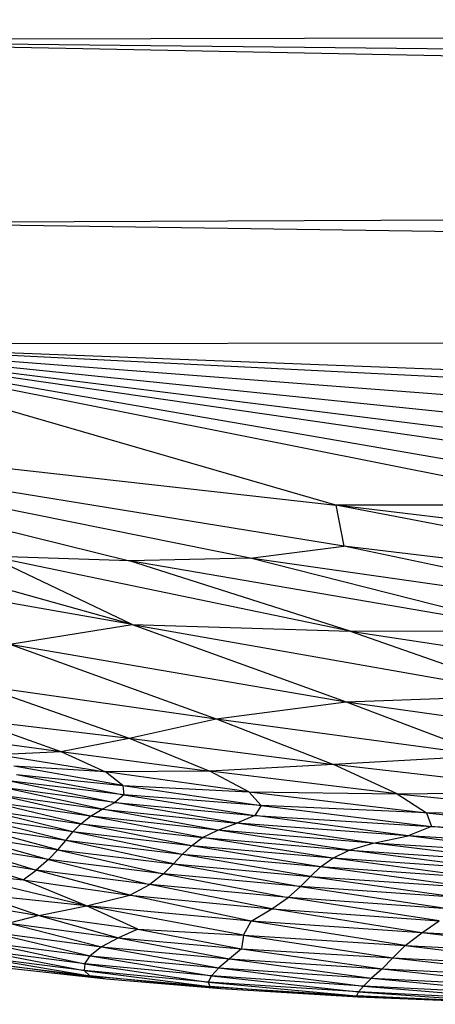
# Paper-space layout '_Posterior' of a CAD drawing. Header units: millimetres. Extents: x -1200 to 50, y -70 to 65.
# Tile 38 of 55: x -375 to -362, y -64 to -31. Entities that reach past the tile are written whole.
import ezdxf

# ---------------------------------------------------------------- set-up
doc = ezdxf.new("R2010")
doc.units = ezdxf.units.MM

psp = doc.layouts.new('_Posterior')

# ---------------------------------------------------------------- linework, layer by layer
at = {"color": 7, "linetype": 'Continuous', "lineweight": 25}
for p, q in [((-98.029, -31.425), (-388.549, -32.099)), ((-129.895, -37.013), (-388.549, -32.099)), ((-124.32, -34.92), (-388.549, -32.099)), ((-381.459, -38.111), (-129.895, -37.013)), ((-381.459, -38.111), (-134.928, -41.694)), ((-383.389, -42.104), (-134.928, -41.694)), ((-383.389, -42.104), (-142.145, -51.375)), ((-246.597, -48.948), (-383.389, -42.104)), ((-298.594, -48.587), (-383.389, -42.104)), ((-326.035, -47.985), (-383.389, -42.104)), ((-344.367, -47.016), (-383.389, -42.104)), ((-365.03, -47.417), (-383.389, -42.104)), ((-356.592, -47.434), (-383.389, -42.104)), ((-356.522, -46.758), (-383.389, -42.104)), ((-347.346, -47.327), (-383.389, -42.104)), ((-391.014, -44.507), (-371.829, -49.251)), ((-367.852, -49.164), (-391.014, -44.507)), ((-364.763, -48.767), (-391.014, -44.507)), ((-391.014, -44.507), (-365.03, -47.417)), ((-346.836, -50.93), (-365.03, -47.417)), ((-365.03, -47.417), (-364.763, -48.767)), ((-339.63, -50.486), (-365.03, -47.417)), ((-356.592, -47.434), (-365.03, -47.417)), ((-371.736, -51.35), (-382.399, -48.384)), ((-367.852, -49.164), (-364.763, -48.767)), ((-352.56, -51.368), (-364.763, -48.767)), ((-346.836, -50.93), (-364.763, -48.767)), ((-371.736, -51.35), (-376.468, -49.099)), ((-364.561, -51.569), (-376.468, -49.099)), ((-371.829, -49.251), (-376.468, -49.099)), ((-367.852, -49.164), (-371.829, -49.251)), ((-364.561, -51.569), (-371.829, -49.251)), ((-358.442, -51.559), (-371.829, -49.251)), ((-358.442, -51.559), (-367.852, -49.164)), ((-352.56, -51.368), (-367.852, -49.164)), ((-371.736, -51.35), (-380.84, -49.754)), ((-375.767, -52.003), (-371.736, -51.35)), ((-371.736, -51.35), (-364.691, -53.902)), ((-371.736, -51.35), (-358.555, -53.67)), ((-371.736, -51.35), (-364.561, -51.569)), ((-364.561, -51.569), (-358.442, -51.559)), ((-364.561, -51.569), (-358.555, -53.67)), ((-364.561, -51.569), (-351.259, -53.614)), ((-375.767, -52.003), (-368.967, -54.456)), ((-375.767, -52.003), (-364.691, -53.902)), ((-376.811, -53.345), (-371.84, -55.101)), ((-376.811, -53.345), (-368.967, -54.456)), ((-364.691, -53.902), (-358.555, -53.67)), ((-368.967, -54.456), (-364.691, -53.902)), ((-364.691, -53.902), (-360.023, -55.674)), ((-364.691, -53.902), (-353.608, -55.454)), ((-377.04, -54.483), (-374.088, -55.532)), ((-377.04, -54.483), (-371.84, -55.101)), ((-371.84, -55.101), (-368.967, -54.456)), ((-368.967, -54.456), (-365.104, -55.963)), ((-368.967, -54.456), (-360.023, -55.674)), ((-377.5, -55.069), (-374.088, -55.532)), ((-374.088, -55.532), (-371.84, -55.101)), ((-371.84, -55.101), (-369.178, -56.18)), ((-371.84, -55.101), (-365.104, -55.963)), ((-376.203, -55.634), (-374.088, -55.532)), ((-376.203, -55.634), (-372.617, -56.211)), ((-374.088, -55.532), (-372.617, -56.211)), ((-374.088, -55.532), (-369.178, -56.18)), ((-360.023, -55.674), (-365.104, -55.963)), ((-372.043, -56.655), (-375.641, -56.023)), ((-372.617, -56.211), (-375.641, -56.023)), ((-365.104, -55.963), (-369.178, -56.18)), ((-363.007, -56.926), (-365.104, -55.963)), ((-357.168, -56.877), (-365.104, -55.963)), ((-375.553, -56.297), (-372.018, -56.965)), ((-375.553, -56.297), (-372.043, -56.655)), ((-369.178, -56.18), (-372.617, -56.211)), ((-367.9, -56.865), (-372.617, -56.211)), ((-372.043, -56.655), (-372.617, -56.211)), ((-367.9, -56.865), (-369.178, -56.18)), ((-363.007, -56.926), (-369.178, -56.18)), ((-372.723, -57.437), (-376.001, -56.725)), ((-372.309, -57.212), (-376.001, -56.725)), ((-372.018, -56.965), (-375.722, -56.518)), ((-375.722, -56.518), (-372.309, -57.212)), ((-372.043, -56.655), (-372.018, -56.965)), ((-372.043, -56.655), (-367.494, -57.32)), ((-372.043, -56.655), (-367.9, -56.865)), ((-373.116, -57.669), (-376.297, -56.94)), ((-376.297, -56.94), (-372.723, -57.437)), ((-372.018, -56.965), (-372.309, -57.212)), ((-367.494, -57.32), (-372.018, -56.965)), ((-372.018, -56.965), (-367.702, -57.642)), ((-367.9, -56.865), (-362.043, -57.562)), ((-367.9, -56.865), (-363.007, -56.926)), ((-367.9, -56.865), (-367.494, -57.32)), ((-363.007, -56.926), (-357.168, -56.877)), ((-363.007, -56.926), (-362.043, -57.562)), ((-363.007, -56.926), (-355.603, -57.694)), ((-373.435, -57.917), (-376.56, -57.172)), ((-373.116, -57.669), (-376.56, -57.172)), ((-372.723, -57.437), (-372.309, -57.212)), ((-368.289, -57.895), (-372.309, -57.212)), ((-372.309, -57.212), (-367.702, -57.642)), ((-367.494, -57.32), (-367.702, -57.642)), ((-367.494, -57.32), (-361.879, -58.01)), ((-362.043, -57.562), (-367.494, -57.32)), ((-373.693, -58.184), (-376.975, -57.689)), ((-373.928, -58.47), (-376.975, -57.689)), ((-373.693, -58.184), (-376.78, -57.422)), ((-376.78, -57.422), (-373.435, -57.917)), ((-373.435, -57.917), (-373.116, -57.669)), ((-373.116, -57.669), (-372.723, -57.437)), ((-369.417, -58.373), (-373.116, -57.669)), ((-368.921, -58.128), (-373.116, -57.669)), ((-368.921, -58.128), (-372.723, -57.437)), ((-372.723, -57.437), (-368.289, -57.895)), ((-367.702, -57.642), (-368.289, -57.895)), ((-362.65, -58.319), (-367.702, -57.642)), ((-367.702, -57.642), (-361.879, -58.01)), ((-355.603, -57.694), (-362.043, -57.562)), ((-362.043, -57.562), (-354.893, -58.275)), ((-362.043, -57.562), (-361.879, -58.01)), ((-373.928, -58.47), (-377.168, -57.972)), ((-374.183, -58.774), (-377.168, -57.972)), ((-373.693, -58.184), (-373.435, -57.917)), ((-369.788, -58.639), (-373.435, -57.917)), ((-373.435, -57.917), (-369.417, -58.373)), ((-368.921, -58.128), (-368.289, -57.895)), ((-363.8, -58.552), (-368.289, -57.895)), ((-362.65, -58.319), (-368.289, -57.895)), ((-361.879, -58.01), (-362.65, -58.319)), ((-354.684, -58.763), (-361.879, -58.01)), ((-361.879, -58.01), (-354.893, -58.275)), ((-377.388, -58.272), (-374.183, -58.774)), ((-377.388, -58.272), (-374.497, -59.098)), ((-373.928, -58.47), (-373.693, -58.184)), ((-370.088, -58.926), (-373.693, -58.184)), ((-369.788, -58.639), (-373.693, -58.184)), ((-369.788, -58.639), (-369.417, -58.373)), ((-369.417, -58.373), (-368.921, -58.128)), ((-365.132, -59.053), (-369.417, -58.373)), ((-369.417, -58.373), (-364.589, -58.792)), ((-364.589, -58.792), (-368.921, -58.128)), ((-363.8, -58.552), (-368.921, -58.128)), ((-363.8, -58.552), (-362.65, -58.319)), ((-357.611, -58.944), (-362.65, -58.319)), ((-354.684, -58.763), (-362.65, -58.319)), ((-374.497, -59.098), (-377.648, -58.597)), ((-377.648, -58.597), (-374.896, -59.441)), ((-374.183, -58.774), (-373.928, -58.47)), ((-370.088, -58.926), (-373.928, -58.47)), ((-370.375, -59.235), (-373.928, -58.47)), ((-370.088, -58.926), (-369.788, -58.639)), ((-365.532, -59.34), (-369.788, -58.639)), ((-365.132, -59.053), (-369.788, -58.639)), ((-364.589, -58.792), (-363.8, -58.552)), ((-358.832, -59.171), (-363.8, -58.552)), ((-357.611, -58.944), (-363.8, -58.552)), ((-374.896, -59.441), (-377.909, -58.966)), ((-375.334, -59.767), (-377.909, -58.966)), ((-374.183, -58.774), (-374.497, -59.098)), ((-374.183, -58.774), (-370.375, -59.235)), ((-374.183, -58.774), (-370.709, -59.565)), ((-370.375, -59.235), (-370.088, -58.926)), ((-365.532, -59.34), (-370.088, -58.926)), ((-365.863, -59.651), (-370.088, -58.926)), ((-365.132, -59.053), (-364.589, -58.792)), ((-359.581, -59.428), (-364.589, -58.792)), ((-364.589, -58.792), (-358.832, -59.171)), ((-374.497, -59.098), (-374.896, -59.441)), ((-370.709, -59.565), (-374.497, -59.098)), ((-374.497, -59.098), (-371.152, -59.914)), ((-370.375, -59.235), (-370.709, -59.565)), ((-370.375, -59.235), (-365.863, -59.651)), ((-370.375, -59.235), (-366.194, -59.987)), ((-365.863, -59.651), (-365.532, -59.34)), ((-365.532, -59.34), (-365.132, -59.053)), ((-360.118, -59.713), (-365.532, -59.34)), ((-360.521, -60.024), (-365.532, -59.34)), ((-360.118, -59.713), (-365.132, -59.053)), ((-359.581, -59.428), (-365.132, -59.053)), ((-373.246, -60.622), (-377.914, -59.5)), ((-377.914, -59.5), (-375.334, -59.767)), ((-375.334, -59.767), (-374.896, -59.441)), ((-371.814, -60.274), (-374.896, -59.441)), ((-371.152, -59.914), (-374.896, -59.441)), ((-370.709, -59.565), (-371.152, -59.914)), ((-366.194, -59.987), (-370.709, -59.565)), ((-370.709, -59.565), (-366.599, -60.345)), ((-365.863, -59.651), (-366.194, -59.987)), ((-365.863, -59.651), (-360.521, -60.024)), ((-365.863, -59.651), (-360.847, -60.362)), ((-375.334, -59.767), (-371.814, -60.274)), ((-373.246, -60.622), (-375.334, -59.767)), ((-371.814, -60.274), (-371.152, -59.914)), ((-367.139, -60.723), (-371.152, -59.914)), ((-366.599, -60.345), (-371.152, -59.914)), ((-366.194, -59.987), (-366.599, -60.345)), ((-360.847, -60.362), (-366.194, -59.987)), ((-366.194, -59.987), (-361.182, -60.726)), ((-373.246, -60.622), (-376.847, -60.24)), ((-374.815, -60.944), (-376.847, -60.24)), ((-373.246, -60.622), (-371.814, -60.274)), ((-367.816, -61.123), (-371.814, -60.274)), ((-371.814, -60.274), (-367.139, -60.723)), ((-377.905, -60.417), (-374.815, -60.944)), ((-374.815, -60.944), (-373.246, -60.622)), ((-368.066, -61.592), (-373.246, -60.622)), ((-367.816, -61.123), (-373.246, -60.622)), ((-371.548, -61.394), (-373.246, -60.622)), ((-367.139, -60.723), (-366.599, -60.345)), ((-361.182, -60.726), (-366.599, -60.345)), ((-361.627, -61.111), (-366.599, -60.345)), ((-374.815, -60.944), (-375.787, -61.196)), ((-374.815, -60.944), (-371.548, -61.394)), ((-374.815, -60.944), (-372.191, -61.679)), ((-367.816, -61.123), (-367.139, -60.723)), ((-367.139, -60.723), (-361.627, -61.111)), ((-362.201, -61.511), (-367.139, -60.723)), ((-375.787, -61.196), (-372.191, -61.679)), ((-375.787, -61.196), (-372.753, -61.976)), ((-368.066, -61.592), (-367.816, -61.123)), ((-362.745, -61.926), (-367.816, -61.123)), ((-362.201, -61.511), (-367.816, -61.123)), ((-362.201, -61.511), (-361.627, -61.111)), ((-376.416, -61.483), (-372.753, -61.976)), ((-376.416, -61.483), (-373.123, -62.268)), ((-371.548, -61.394), (-372.191, -61.679)), ((-371.548, -61.394), (-368.066, -61.592)), ((-371.548, -61.394), (-368.132, -62.036)), ((-368.066, -61.592), (-368.132, -62.036)), ((-368.066, -61.592), (-362.745, -61.926)), ((-368.066, -61.592), (-363.147, -62.337)), ((-362.745, -61.926), (-362.201, -61.511)), ((-356.255, -62.252), (-362.201, -61.511)), ((-355.594, -61.853), (-362.201, -61.511)), ((-376.688, -61.805), (-373.123, -62.268)), ((-376.688, -61.805), (-373.302, -62.534)), ((-372.191, -61.679), (-372.753, -61.976)), ((-372.191, -61.679), (-368.132, -62.036)), ((-372.191, -61.679), (-368.527, -62.373)), ((-362.745, -61.926), (-363.147, -62.337)), ((-362.745, -61.926), (-356.255, -62.252)), ((-362.745, -61.926), (-356.886, -62.639)), ((-373.302, -62.534), (-376.778, -62.086)), ((-376.778, -62.086), (-373.32, -62.757)), ((-373.302, -62.534), (-373.123, -62.268)), ((-372.753, -61.976), (-373.123, -62.268)), ((-373.123, -62.268), (-368.888, -62.668)), ((-373.123, -62.268), (-369.126, -62.925)), ((-372.753, -61.976), (-368.527, -62.373)), ((-372.753, -61.976), (-368.888, -62.668)), ((-368.132, -62.036), (-368.527, -62.373)), ((-368.132, -62.036), (-363.147, -62.337)), ((-368.132, -62.036), (-363.507, -62.702)), ((-373.32, -62.757), (-376.722, -62.319)), ((-376.722, -62.319), (-373.138, -62.929)), ((-376.499, -62.509), (-373.138, -62.929)), ((-372.594, -63.041), (-376.499, -62.509)), ((-373.302, -62.534), (-373.32, -62.757)), ((-369.126, -62.925), (-373.302, -62.534)), ((-373.302, -62.534), (-369.23, -63.133)), ((-368.527, -62.373), (-368.888, -62.668)), ((-368.527, -62.373), (-363.507, -62.702)), ((-368.527, -62.373), (-363.856, -63.009)), ((-363.147, -62.337), (-363.507, -62.702)), ((-363.147, -62.337), (-356.886, -62.639)), ((-363.147, -62.337), (-357.398, -62.997)), ((-372.594, -63.041), (-376.076, -62.649)), ((-369.23, -63.133), (-373.32, -62.757)), ((-373.32, -62.757), (-369.177, -63.282)), ((-373.32, -62.757), (-373.138, -62.929)), ((-373.138, -62.929), (-369.177, -63.282)), ((-368.813, -63.361), (-373.138, -62.929)), ((-372.594, -63.041), (-373.138, -62.929)), ((-369.126, -62.925), (-369.23, -63.133)), ((-369.126, -62.925), (-368.888, -62.668)), ((-364.123, -63.263), (-369.126, -62.925)), ((-369.126, -62.925), (-364.285, -63.46)), ((-368.888, -62.668), (-363.856, -63.009)), ((-368.888, -62.668), (-364.123, -63.263)), ((-363.507, -62.702), (-363.856, -63.009)), ((-363.507, -62.702), (-357.398, -62.997)), ((-363.507, -62.702), (-357.802, -63.307)), ((-368.813, -63.361), (-372.594, -63.041)), ((-364.285, -63.46), (-369.23, -63.133)), ((-369.23, -63.133), (-364.344, -63.588)), ((-369.23, -63.133), (-369.177, -63.282)), ((-364.123, -63.263), (-363.856, -63.009)), ((-363.856, -63.009), (-357.802, -63.307)), ((-363.856, -63.009), (-358.102, -63.561)), ((-369.177, -63.282), (-364.344, -63.588)), ((-364.292, -63.627), (-369.177, -63.282)), ((-368.813, -63.361), (-369.177, -63.282)), ((-364.292, -63.627), (-368.813, -63.361)), ((-364.285, -63.46), (-364.344, -63.588)), ((-364.123, -63.263), (-364.285, -63.46)), ((-358.294, -63.751), (-364.285, -63.46)), ((-364.285, -63.46), (-358.386, -63.861)), ((-358.102, -63.561), (-364.123, -63.263)), ((-364.123, -63.263), (-358.294, -63.751)), ((-364.344, -63.588), (-358.386, -63.861)), ((-358.398, -63.866), (-364.344, -63.588)), ((-364.292, -63.627), (-364.344, -63.588)), ((-358.398, -63.866), (-364.292, -63.627))]:
    psp.add_line(p, q, dxfattribs=at)

doc.saveas('drawing.dxf')
